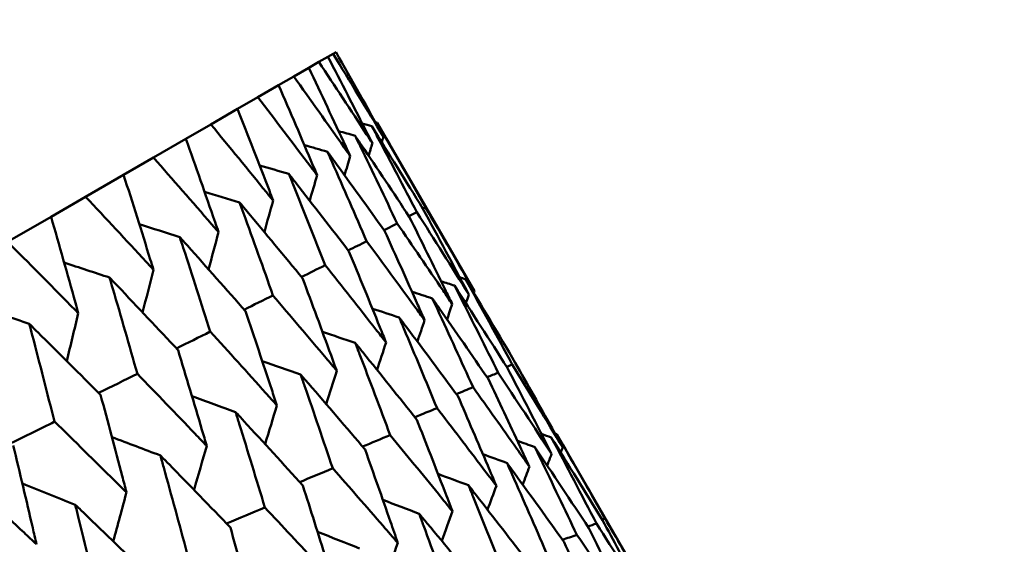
# Model space of a CAD drawing. Header units: millimetres. Extents: x 188 to 1913, y 148 to 2839.
# Tile 119 of 211: x 620.89 to 626.96, y 552.29 to 555.52. Entities that reach past the tile are written whole.
import ezdxf

# ---------------------------------------------------------------- set-up
doc = ezdxf.new("R2010")
doc.units = ezdxf.units.MM
doc.header["$LTSCALE"] = 10
doc.layers.add('Widoczne (ISO)', color=7, linetype='Continuous', lineweight=50)

msp = doc.modelspace()

# ---------------------------------------------------------------- linework, layer by layer
at = {"layer": 'Widoczne (ISO)'}
for p, q in [((622.8405, 555.3199), (622.822, 555.3092)), ((622.6728, 555.223), (622.7352, 555.2591)), ((622.7907, 555.2911), (622.7352, 555.2591)), ((622.7907, 555.2911), (622.822, 555.3092)), ((622.6728, 555.223), (622.5804, 555.1697)), ((622.4871, 555.1159), (622.5804, 555.1697)), ((622.4871, 555.1159), (622.3584, 555.0415)), ((622.2345, 554.97), (622.3584, 555.0415)), ((622.2345, 554.97), (622.0698, 554.8749)), ((621.916, 554.7861), (622.0698, 554.8749)), ((623.6928, 553.848), (623.0944, 554.8843)), ((621.916, 554.7861), (621.716, 554.6707)), ((621.5327, 554.5648), (621.716, 554.6707)), ((621.5327, 554.5648), (621.2983, 554.4295)), ((621.0863, 554.3071), (621.2983, 554.4295)), ((623.3748, 554.3567), (623.3911, 554.3646)), ((621.0863, 554.3071), (620.8183, 554.1523)), ((623.2894, 554.3103), (623.3384, 554.3342)), ((623.1361, 554.2244), (623.2176, 554.2644)), ((623.8918, 553.3835), (623.9259, 553.3972)), ((624.7974, 551.9347), (624.2006, 552.9683)), ((624.4971, 552.449), (624.4793, 552.4433))]:
    msp.add_line(p, q, dxfattribs=at)
msp.add_circle((591.0056, 570.4637), 50, dxfattribs=at)
for points in [[(623.1326, 554.7985), (623.036, 554.9728), (622.9387, 555.1466), (622.8405, 555.3199)], [(622.822, 555.3092), (622.9263, 555.1395), (623.0299, 554.9692), (623.1326, 554.7985)], [(622.9579, 554.8054), (622.924, 554.8149), (622.8902, 554.8243), (622.8564, 554.8337)], [(623.0603, 554.8645), (623.041, 554.8699), (623.0217, 554.8752), (623.0024, 554.8805)], [(623.3755, 554.3556), (623.2712, 554.5257), (623.1661, 554.6954), (623.0603, 554.8645)], [(623.0833, 554.8873), (623.087, 554.8863), (623.0907, 554.8853), (623.0944, 554.8843)], [(623.0944, 554.8843), (623.1941, 554.7116), (623.293, 554.5384), (623.3911, 554.3646)], [(623.1326, 554.7985), (623.1292, 554.7873), (623.1259, 554.7761), (623.1225, 554.7649)], [(622.7876, 554.7071), (622.7403, 554.7206), (622.6929, 554.7341), (622.6455, 554.7475)], [(623.0643, 554.759), (623.0566, 554.7333), (623.0489, 554.7076), (623.0412, 554.6819)], [(622.9279, 554.6803), (622.9163, 554.6409), (622.9047, 554.6015), (622.8931, 554.5621)], [(622.5503, 554.5701), (622.4902, 554.5877), (622.4302, 554.6052), (622.3701, 554.6226)], [(622.724, 554.5626), (622.7089, 554.5102), (622.6938, 554.4578), (622.6787, 554.4055)], [(622.2467, 554.3948), (622.1748, 554.4166), (622.1029, 554.4382), (622.031, 554.4598)], [(622.4534, 554.4063), (622.4354, 554.3417), (622.4173, 554.277), (622.3992, 554.2124)], [(623.6586, 553.8282), (623.565, 554.0045), (623.4707, 554.1803), (623.3755, 554.3556)], [(623.3911, 554.3646), (623.4925, 554.1929), (623.593, 554.0207), (623.6928, 553.848)], [(623.3384, 554.3342), (623.446, 554.166), (623.5527, 553.9974), (623.6586, 553.8282)], [(621.8781, 554.182), (621.7952, 554.2081), (621.7123, 554.2341), (621.6294, 554.26)], [(622.1172, 554.2122), (622.0967, 554.1358), (622.0762, 554.0594), (622.0556, 553.9831)], [(622.9152, 554.0995), (622.9532, 554.1182), (622.9911, 554.1369), (623.0291, 554.1556)], [(621.446, 553.9325), (621.3528, 553.9632), (621.2597, 553.9938), (621.1665, 554.0243)], [(621.7166, 553.9809), (621.6943, 553.8933), (621.6719, 553.8058), (621.6495, 553.7182)], [(622.6279, 553.9361), (622.6765, 553.9601), (622.7251, 553.9841), (622.7737, 554.0081)], [(623.6382, 553.9227), (623.6263, 553.9264), (623.6143, 553.9302), (623.6023, 553.934)], [(623.9444, 553.4079), (623.8432, 553.58), (623.7411, 553.7516), (623.6382, 553.9227)], [(623.6382, 553.9227), (623.7349, 553.748), (623.8308, 553.5729), (623.9259, 553.3972)], [(623.5699, 553.8832), (623.5426, 553.8919), (623.5152, 553.9006), (623.4878, 553.9093)], [(623.8946, 553.3791), (623.7872, 553.5477), (623.6789, 553.7157), (623.5699, 553.8832)], [(622.275, 553.7349), (622.3341, 553.7641), (622.3933, 553.7934), (622.4524, 553.8226)], [(623.4335, 553.8045), (623.3919, 553.8179), (623.3502, 553.8313), (623.3086, 553.8447)], [(623.6586, 553.8282), (623.6525, 553.8104), (623.6464, 553.7926), (623.6403, 553.7748)], [(623.6892, 553.8377), (623.6904, 553.8411), (623.6916, 553.8445), (623.6928, 553.848)], [(620.952, 553.6473), (620.8493, 553.683), (620.7467, 553.7185), (620.6439, 553.7539)], [(623.2296, 553.6868), (623.1747, 553.7048), (623.1197, 553.7229), (623.0648, 553.7409)], [(623.5562, 553.7691), (623.5456, 553.7377), (623.5349, 553.7063), (623.5243, 553.6749)], [(621.2533, 553.7135), (621.2298, 553.6151), (621.2062, 553.5168), (621.1826, 553.4185)], [(623.386, 553.6708), (623.3712, 553.6265), (623.3565, 553.5822), (623.3417, 553.5379)], [(621.8581, 553.4966), (621.9276, 553.531), (621.997, 553.5654), (622.0664, 553.5998)], [(622.959, 553.5305), (622.8917, 553.5533), (622.8244, 553.576), (622.757, 553.5986)], [(623.1486, 553.5338), (623.1302, 553.4772), (623.1118, 553.4206), (623.0934, 553.3641)], [(622.6228, 553.3364), (622.544, 553.3639), (622.4651, 553.3914), (622.3863, 553.4187)], [(624.1681, 552.8471), (624.0778, 553.0249), (623.9866, 553.2023), (623.8946, 553.3791)], [(623.9259, 553.3972), (624.0303, 553.2275), (624.1338, 553.0572), (624.2364, 552.8865)], [(621.3788, 553.2222), (621.4583, 553.2616), (621.5378, 553.3011), (621.6173, 553.3405)], [(622.845, 553.3585), (622.8235, 553.2902), (622.802, 553.222), (622.7804, 553.1537)], [(623.7708, 553.3193), (623.7936, 553.3286), (623.8164, 553.3379), (623.8392, 553.3471)], [(623.8392, 553.3471), (623.9496, 553.1809), (624.0593, 553.0143), (624.1681, 552.8471)], [(623.582, 553.2157), (623.6162, 553.2298), (623.6503, 553.2438), (623.6845, 553.2578)], [(622.2222, 553.1051), (622.1327, 553.1376), (622.0432, 553.17), (621.9537, 553.2023)], [(622.4764, 553.1457), (622.4524, 553.0662), (622.4283, 552.9867), (622.4042, 552.9073)], [(623.3261, 553.0732), (623.3715, 553.092), (623.417, 553.1108), (623.4624, 553.1296)], [(620.8389, 552.9129), (620.9283, 552.9572), (621.0176, 553.0015), (621.1069, 553.0458)], [(621.759, 552.8377), (621.6596, 552.8754), (621.5601, 552.913), (621.4607, 552.9504)], [(623.004, 552.8923), (623.0606, 552.9159), (623.1173, 552.9395), (623.174, 552.9631)], [(624.1664, 552.9486), (624.1461, 552.9559), (624.1257, 552.9631), (624.1053, 552.9703)], [(624.1887, 552.9726), (624.1927, 552.9711), (624.1966, 552.9697), (624.2006, 552.9683)], [(622.0443, 552.8962), (622.0183, 552.806), (621.9923, 552.7157), (621.9662, 552.6255)], [(624.064, 552.8895), (624.0285, 552.9022), (623.993, 552.915), (623.9574, 552.9277)], [(624.3973, 552.3914), (624.287, 552.5579), (624.1759, 552.7239), (624.064, 552.8895)], [(624.4814, 552.4399), (624.3772, 552.61), (624.2722, 552.7795), (624.1664, 552.9486)], [(624.1664, 552.9486), (624.2599, 552.7724), (624.3527, 552.5958), (624.4445, 552.4186)], [(623.8938, 552.7912), (623.8443, 552.8093), (623.7947, 552.8273), (623.7451, 552.8454)], [(624.1681, 552.8471), (624.159, 552.8233), (624.1498, 552.7996), (624.1407, 552.7758)], [(624.2245, 552.8556), (624.2285, 552.8659), (624.2325, 552.8762), (624.2364, 552.8865)], [(624.0317, 552.7683), (624.0178, 552.7318), (624.0039, 552.6953), (623.99, 552.6587)], [(622.617, 552.6739), (622.6847, 552.7022), (622.7525, 552.7305), (622.8202, 552.7588)], [(623.6564, 552.6542), (623.5939, 552.6775), (623.5313, 552.7007), (623.4687, 552.724)], [(621.2348, 552.535), (621.1262, 552.5783), (621.0177, 552.6214), (620.9091, 552.6644)], [(623.8279, 552.6506), (623.8096, 552.6019), (623.7914, 552.5531), (623.7732, 552.5044)], [(621.5503, 552.611), (621.5231, 552.5104), (621.4958, 552.4099), (621.4685, 552.3093)], [(623.3529, 552.4789), (623.2783, 552.5075), (623.2036, 552.536), (623.129, 552.5644)], [(622.1667, 552.4188), (622.2453, 552.4518), (622.3239, 552.4847), (622.4025, 552.5177)], [(623.5573, 552.4944), (623.5352, 552.434), (623.5132, 552.3736), (623.4911, 552.3132)], [(624.3909, 552.4011), (624.4088, 552.4069), (624.4267, 552.4128), (624.4445, 552.4186)], [(624.4445, 552.4186), (624.5516, 552.2512), (624.6578, 552.0833), (624.7632, 551.915)], [(622.9843, 552.2661), (622.8985, 552.3), (622.8127, 552.3339), (622.7269, 552.3676)], [(624.2343, 552.3191), (624.2641, 552.3291), (624.294, 552.339), (624.3238, 552.3489)], [(624.3238, 552.3489), (624.437, 552.1851), (624.5493, 552.0207), (624.6608, 551.8559)], [(624.6608, 551.8559), (624.5738, 552.0348), (624.486, 552.2133), (624.3973, 552.3914)], [(623.221, 552.3003), (623.1957, 552.2287), (623.1704, 552.1571), (623.1451, 552.0855)]]:
    msp.add_open_spline(points, degree=3, dxfattribs=at)
for points, knots in [([(622.7352, 555.2591), (622.8337, 555.1109), (622.9316, 554.9623), (623.0407, 554.7952), (623.0525, 554.7771), (623.0643, 554.759)], [0, 0, 0, 0, 0.06135239, 0.06135239, 0.06879633, 0.06879633, 0.06879633, 0.06879633]), ([(623.0643, 554.759), (623.0545, 554.7782), (623.0447, 554.7975), (622.9542, 554.9752), (622.8728, 555.1334), (622.7907, 555.2911)], [0.05393723, 0.05393723, 0.05393723, 0.05393723, 0.06137399, 0.06137399, 0.12273355, 0.12273355, 0.12273355, 0.12273355]), ([(622.9279, 554.6803), (622.9188, 554.6999), (622.9097, 554.7195), (622.8253, 554.9008), (622.7493, 555.0621), (622.6728, 555.223)], [0.05393723, 0.05393723, 0.05393723, 0.05393723, 0.06137399, 0.06137399, 0.12273355, 0.12273355, 0.12273355, 0.12273355]), ([(622.5804, 555.1697), (622.6844, 555.0247), (622.7878, 554.8792), (622.903, 554.7157), (622.9154, 554.698), (622.9279, 554.6803)], [0, 0, 0, 0, 0.06135239, 0.06135239, 0.06879633, 0.06879633, 0.06879633, 0.06879633]), ([(622.724, 554.5626), (622.7155, 554.5825), (622.7071, 554.6025), (622.6288, 554.7873), (622.5583, 554.9518), (622.4871, 555.1159)], [0.05393723, 0.05393723, 0.05393723, 0.05393723, 0.06137399, 0.06137399, 0.12273355, 0.12273355, 0.12273355, 0.12273355]), ([(622.3584, 555.0415), (622.4678, 554.8996), (622.5765, 554.7572), (622.6978, 554.5972), (622.7109, 554.5799), (622.724, 554.5626)], [0, 0, 0, 0, 0.06135239, 0.06135239, 0.06879633, 0.06879633, 0.06879633, 0.06879633]), ([(622.4534, 554.4063), (622.4456, 554.4267), (622.4378, 554.447), (622.3654, 554.6353), (622.3003, 554.8029), (622.2345, 554.97)], [0.05393723, 0.05393723, 0.05393723, 0.05393723, 0.06137399, 0.06137399, 0.12273355, 0.12273355, 0.12273355, 0.12273355]), ([(622.0698, 554.8749), (622.1846, 554.7361), (622.2987, 554.5968), (622.4259, 554.4402), (622.4397, 554.4233), (622.4534, 554.4063)], [0, 0, 0, 0, 0.06135239, 0.06135239, 0.06879633, 0.06879633, 0.06879633, 0.06879633]), ([(623.0603, 554.8645), (623.0711, 554.844), (623.082, 554.8235), (623.1754, 554.6471), (623.2572, 554.4908), (623.3384, 554.3342)], [0.05804162, 0.05804162, 0.05804162, 0.05804162, 0.06605559, 0.06605559, 0.12689392, 0.12689392, 0.12689392, 0.12689392]), ([(622.1172, 554.2122), (622.11, 554.2329), (622.1028, 554.2536), (622.0363, 554.4453), (621.9765, 554.6159), (621.916, 554.7861)], [0.05393723, 0.05393723, 0.05393723, 0.05393723, 0.06137399, 0.06137399, 0.12273355, 0.12273355, 0.12273355, 0.12273355]), ([(623.2915, 554.3071), (623.194, 554.4543), (623.0958, 554.6011), (622.984, 554.7668), (622.9709, 554.7861), (622.9579, 554.8054)], [0.00523804, 0.00523804, 0.00523804, 0.00523804, 0.06606705, 0.06606705, 0.07409033, 0.07409033, 0.07409033, 0.07409033]), ([(622.9579, 554.8054), (622.968, 554.7845), (622.9782, 554.7635), (623.0654, 554.5836), (623.1418, 554.4242), (623.2176, 554.2644)], [0.05804162, 0.05804162, 0.05804162, 0.05804162, 0.06605559, 0.06605559, 0.12689392, 0.12689392, 0.12689392, 0.12689392]), ([(623.1396, 554.2194), (623.0367, 554.3635), (622.9331, 554.5072), (622.8152, 554.6694), (622.8014, 554.6883), (622.7876, 554.7071)], [0.00523804, 0.00523804, 0.00523804, 0.00523804, 0.06606705, 0.06606705, 0.07409033, 0.07409033, 0.07409033, 0.07409033]), ([(622.7876, 554.7071), (622.7971, 554.6858), (622.8066, 554.6645), (622.8876, 554.481), (622.9587, 554.3185), (623.0291, 554.1556)], [0.05804162, 0.05804162, 0.05804162, 0.05804162, 0.06605559, 0.06605559, 0.12689392, 0.12689392, 0.12689392, 0.12689392]), ([(621.716, 554.6707), (621.836, 554.5348), (621.9553, 554.3986), (622.0884, 554.2454), (622.1028, 554.2288), (622.1172, 554.2122)], [0, 0, 0, 0, 0.06135239, 0.06135239, 0.06879633, 0.06879633, 0.06879633, 0.06879633]), ([(621.7166, 553.9809), (621.7101, 554.002), (621.7035, 554.0231), (621.6428, 554.2181), (621.588, 554.3916), (621.5327, 554.5648)], [0.05393723, 0.05393723, 0.05393723, 0.05393723, 0.06137399, 0.06137399, 0.12273355, 0.12273355, 0.12273355, 0.12273355]), ([(622.9204, 554.0928), (622.8121, 554.2338), (622.7032, 554.3744), (622.5792, 554.5331), (622.5648, 554.5516), (622.5503, 554.5701)], [0.00523804, 0.00523804, 0.00523804, 0.00523804, 0.06606705, 0.06606705, 0.07409033, 0.07409033, 0.07409033, 0.07409033]), ([(622.5503, 554.5701), (622.559, 554.5484), (622.5678, 554.5266), (622.6428, 554.3397), (622.7086, 554.1741), (622.7737, 554.0081)], [0.05804162, 0.05804162, 0.05804162, 0.05804162, 0.06605559, 0.06605559, 0.12689392, 0.12689392, 0.12689392, 0.12689392]), ([(621.2983, 554.4295), (621.4233, 554.2966), (621.5477, 554.1633), (621.6866, 554.0134), (621.7016, 553.9972), (621.7166, 553.9809)], [0, 0, 0, 0, 0.06135239, 0.06135239, 0.06879633, 0.06879633, 0.06879633, 0.06879633]), ([(622.6347, 553.9279), (622.5211, 554.0658), (622.407, 554.2034), (622.277, 554.3587), (622.2619, 554.3768), (622.2467, 554.3948)], [0.00523804, 0.00523804, 0.00523804, 0.00523804, 0.06606705, 0.06606705, 0.07409033, 0.07409033, 0.07409033, 0.07409033]), ([(622.2467, 554.3948), (622.2548, 554.3727), (622.2628, 554.3505), (622.332, 554.1602), (622.3925, 553.9916), (622.4524, 553.8226)], [0.05804162, 0.05804162, 0.05804162, 0.05804162, 0.06605559, 0.06605559, 0.12689392, 0.12689392, 0.12689392, 0.12689392]), ([(621.2533, 553.7135), (621.2474, 553.7349), (621.2414, 553.7563), (621.1863, 553.9545), (621.1366, 554.131), (621.0863, 554.3071)], [0.05393723, 0.05393723, 0.05393723, 0.05393723, 0.06137399, 0.06137399, 0.12273355, 0.12273355, 0.12273355, 0.12273355]), ([(623.5562, 553.7691), (623.5415, 553.7993), (623.5268, 553.8294), (623.4392, 554.0091), (623.3656, 554.1582), (623.2915, 554.3071)], [0.04993807, 0.04993807, 0.04993807, 0.04993807, 0.0614821, 0.0614821, 0.11877783, 0.11877783, 0.11877783, 0.11877783]), ([(623.2176, 554.2644), (623.3122, 554.1274), (623.4062, 553.9901), (623.5186, 553.8247), (623.5374, 553.7969), (623.5562, 553.7691)], [0.00418374, 0.00418374, 0.00418374, 0.00418374, 0.06147247, 0.06147247, 0.07302352, 0.07302352, 0.07302352, 0.07302352]), ([(622.2836, 553.7251), (622.1649, 553.8601), (622.0455, 553.9947), (621.9098, 554.1466), (621.894, 554.1643), (621.8781, 554.182)], [0.00523804, 0.00523804, 0.00523804, 0.00523804, 0.06606705, 0.06606705, 0.07409033, 0.07409033, 0.07409033, 0.07409033]), ([(621.8781, 554.182), (621.8855, 554.1595), (621.8929, 554.137), (621.9562, 553.9432), (622.0116, 553.7717), (622.0664, 553.5998)], [0.05804162, 0.05804162, 0.05804162, 0.05804162, 0.06605559, 0.06605559, 0.12689392, 0.12689392, 0.12689392, 0.12689392]), ([(623.386, 553.6708), (623.3723, 553.7016), (623.3587, 553.7323), (623.2771, 553.9155), (623.2087, 554.0676), (623.1396, 554.2194)], [0.04993807, 0.04993807, 0.04993807, 0.04993807, 0.0614821, 0.0614821, 0.11877783, 0.11877783, 0.11877783, 0.11877783]), ([(620.8183, 554.1523), (620.9483, 554.0223), (621.0777, 553.8919), (621.2221, 553.7452), (621.2377, 553.7293), (621.2533, 553.7135)], [0, 0, 0, 0, 0.06135239, 0.06135239, 0.06879633, 0.06879633, 0.06879633, 0.06879633]), ([(623.0291, 554.1556), (623.1288, 554.0215), (623.2279, 553.8871), (623.3463, 553.7252), (623.3661, 553.698), (623.386, 553.6708)], [0.00418374, 0.00418374, 0.00418374, 0.00418374, 0.06147247, 0.06147247, 0.07302352, 0.07302352, 0.07302352, 0.07302352]), ([(623.1486, 553.5338), (623.136, 553.5651), (623.1233, 553.5964), (623.0478, 553.7831), (622.9844, 553.9381), (622.9204, 554.0928)], [0.04993807, 0.04993807, 0.04993807, 0.04993807, 0.0614821, 0.0614821, 0.11877783, 0.11877783, 0.11877783, 0.11877783]), ([(622.7737, 554.0081), (622.8784, 553.8769), (622.9825, 553.7454), (623.1069, 553.587), (623.1278, 553.5604), (623.1486, 553.5338)], [0.00418374, 0.00418374, 0.00418374, 0.00418374, 0.06147247, 0.06147247, 0.07302352, 0.07302352, 0.07302352, 0.07302352]), ([(621.8685, 553.4855), (621.7448, 553.6176), (621.6204, 553.7493), (621.479, 553.8979), (621.4625, 553.9152), (621.446, 553.9325)], [0.00523804, 0.00523804, 0.00523804, 0.00523804, 0.06606705, 0.06606705, 0.07409033, 0.07409033, 0.07409033, 0.07409033]), ([(621.446, 553.9325), (621.4527, 553.9096), (621.4594, 553.8867), (621.5171, 553.6897), (621.5675, 553.5153), (621.6173, 553.3405)], [0.05804162, 0.05804162, 0.05804162, 0.05804162, 0.06605559, 0.06605559, 0.12689392, 0.12689392, 0.12689392, 0.12689392]), ([(622.845, 553.3585), (622.8334, 553.3904), (622.8217, 553.4223), (622.7521, 553.6124), (622.6937, 553.7703), (622.6347, 553.9279)], [0.04993807, 0.04993807, 0.04993807, 0.04993807, 0.0614821, 0.0614821, 0.11877783, 0.11877783, 0.11877783, 0.11877783]), ([(623.5699, 553.8832), (623.581, 553.8614), (623.5921, 553.8395), (623.6824, 553.6612), (623.7611, 553.5044), (623.8392, 553.3471)], [0.06241522, 0.06241522, 0.06241522, 0.06241522, 0.0708546, 0.0708546, 0.13127416, 0.13127416, 0.13127416, 0.13127416]), ([(622.4524, 553.8226), (622.562, 553.6943), (622.671, 553.5656), (622.8013, 553.4106), (622.8232, 553.3846), (622.845, 553.3585)], [0.00418374, 0.00418374, 0.00418374, 0.00418374, 0.06147247, 0.06147247, 0.07302352, 0.07302352, 0.07302352, 0.07302352]), ([(623.4335, 553.8045), (623.4439, 553.7822), (623.4542, 553.7599), (623.5385, 553.5781), (623.6118, 553.4181), (623.6845, 553.2578)], [0.06241522, 0.06241522, 0.06241522, 0.06241522, 0.0708546, 0.0708546, 0.13127416, 0.13127416, 0.13127416, 0.13127416]), ([(623.7765, 553.311), (623.677, 553.4557), (623.5767, 553.6001), (623.4618, 553.7642), (623.4477, 553.7843), (623.4335, 553.8045)], [0.01044349, 0.01044349, 0.01044349, 0.01044349, 0.07085106, 0.07085106, 0.07930241, 0.07930241, 0.07930241, 0.07930241]), ([(622.4764, 553.1457), (622.4658, 553.1782), (622.4551, 553.2106), (622.3913, 553.4041), (622.3377, 553.5648), (622.2836, 553.7251)], [0.04993807, 0.04993807, 0.04993807, 0.04993807, 0.0614821, 0.0614821, 0.11877783, 0.11877783, 0.11877783, 0.11877783]), ([(623.2296, 553.6868), (623.2392, 553.6641), (623.2488, 553.6413), (623.327, 553.456), (623.395, 553.293), (623.4624, 553.1296)], [0.06241522, 0.06241522, 0.06241522, 0.06241522, 0.0708546, 0.0708546, 0.13127416, 0.13127416, 0.13127416, 0.13127416]), ([(623.5908, 553.2038), (623.4859, 553.3455), (623.3804, 553.4867), (623.2594, 553.6474), (623.2445, 553.6671), (623.2296, 553.6868)], [0.01044349, 0.01044349, 0.01044349, 0.01044349, 0.07085106, 0.07085106, 0.07930241, 0.07930241, 0.07930241, 0.07930241]), ([(621.3911, 553.2099), (621.2624, 553.3391), (621.1332, 553.468), (620.9863, 553.6135), (620.9691, 553.6304), (620.952, 553.6473)], [0.00523804, 0.00523804, 0.00523804, 0.00523804, 0.06606705, 0.06606705, 0.07409033, 0.07409033, 0.07409033, 0.07409033]), ([(620.952, 553.6473), (620.9581, 553.624), (620.9642, 553.6008), (621.0163, 553.4006), (621.0619, 553.2234), (621.1069, 553.0458)], [0.05804162, 0.05804162, 0.05804162, 0.05804162, 0.06605559, 0.06605559, 0.12689392, 0.12689392, 0.12689392, 0.12689392]), ([(622.0664, 553.5998), (622.1808, 553.4742), (622.2947, 553.3483), (622.4308, 553.1967), (622.4536, 553.1712), (622.4764, 553.1457)], [0.00418374, 0.00418374, 0.00418374, 0.00418374, 0.06147247, 0.06147247, 0.07302352, 0.07302352, 0.07302352, 0.07302352]), ([(622.959, 553.5305), (622.9679, 553.5074), (622.9768, 553.4843), (623.049, 553.2955), (623.1118, 553.1295), (623.174, 552.9631)], [0.06241522, 0.06241522, 0.06241522, 0.06241522, 0.0708546, 0.0708546, 0.13127416, 0.13127416, 0.13127416, 0.13127416]), ([(623.3382, 553.0579), (623.228, 553.1966), (623.1172, 553.3348), (622.9902, 553.492), (622.9747, 553.5112), (622.959, 553.5305)], [0.01044349, 0.01044349, 0.01044349, 0.01044349, 0.07085106, 0.07085106, 0.07930241, 0.07930241, 0.07930241, 0.07930241]), ([(622.0443, 552.8962), (622.0346, 552.9292), (622.0249, 552.9622), (621.9668, 553.159), (621.9179, 553.3224), (621.8685, 553.4855)], [0.04993807, 0.04993807, 0.04993807, 0.04993807, 0.0614821, 0.0614821, 0.11877783, 0.11877783, 0.11877783, 0.11877783]), ([(624.2364, 552.8865), (624.2146, 552.926), (624.1927, 552.9654), (624.0958, 553.1395), (624.0204, 553.2738), (623.9444, 553.4079)], [0.0459862, 0.0459862, 0.0459862, 0.0459862, 0.06155279, 0.06155279, 0.11473062, 0.11473062, 0.11473062, 0.11473062]), ([(621.6173, 553.3405), (621.7364, 553.2176), (621.855, 553.0945), (621.9968, 552.9461), (622.0206, 552.9211), (622.0443, 552.8962)], [0.00418374, 0.00418374, 0.00418374, 0.00418374, 0.06147247, 0.06147247, 0.07302352, 0.07302352, 0.07302352, 0.07302352]), ([(622.6228, 553.3364), (622.631, 553.3129), (622.6391, 553.2893), (622.7055, 553.0972), (622.7631, 552.9282), (622.8202, 552.7588)], [0.06241522, 0.06241522, 0.06241522, 0.06241522, 0.0708546, 0.0708546, 0.13127416, 0.13127416, 0.13127416, 0.13127416]), ([(623.0196, 552.874), (622.9042, 553.0096), (622.7883, 553.1449), (622.6554, 553.2987), (622.6391, 553.3175), (622.6228, 553.3364)], [0.01044349, 0.01044349, 0.01044349, 0.01044349, 0.07085106, 0.07085106, 0.07930241, 0.07930241, 0.07930241, 0.07930241]), ([(623.6845, 553.2578), (623.7746, 553.132), (623.8643, 553.0059), (623.9796, 552.8425), (624.0057, 552.8054), (624.0317, 552.7683)], [0.00838421, 0.00838421, 0.00838421, 0.00838421, 0.06155515, 0.06155515, 0.07712864, 0.07712864, 0.07712864, 0.07712864]), ([(624.0317, 552.7683), (624.0127, 552.8094), (623.9935, 552.8505), (623.9089, 553.0316), (623.843, 553.1714), (623.7765, 553.311)], [0.04598621, 0.04598621, 0.04598621, 0.04598621, 0.06155279, 0.06155279, 0.11473062, 0.11473062, 0.11473062, 0.11473062]), ([(621.5503, 552.611), (621.5415, 552.6446), (621.5327, 552.6781), (621.4801, 552.878), (621.4359, 553.0441), (621.3911, 553.2099)], [0.04993807, 0.04993807, 0.04993807, 0.04993807, 0.0614821, 0.0614821, 0.11877783, 0.11877783, 0.11877783, 0.11877783]), ([(623.8279, 552.6506), (623.8101, 552.6925), (623.7924, 552.7343), (623.7138, 552.919), (623.6526, 553.0615), (623.5908, 553.2038)], [0.04598621, 0.04598621, 0.04598621, 0.04598621, 0.06155279, 0.06155279, 0.11473062, 0.11473062, 0.11473062, 0.11473062]), ([(622.2222, 553.1051), (622.2297, 553.0812), (622.2371, 553.0572), (622.2978, 552.8618), (622.3504, 552.6899), (622.4025, 552.5177)], [0.06241522, 0.06241522, 0.06241522, 0.06241522, 0.0708546, 0.0708546, 0.13127416, 0.13127416, 0.13127416, 0.13127416]), ([(622.6363, 552.6527), (622.5159, 552.7854), (622.3949, 552.9178), (622.2563, 553.0682), (622.2393, 553.0867), (622.2222, 553.1051)], [0.01044349, 0.01044349, 0.01044349, 0.01044349, 0.07085106, 0.07085106, 0.07930241, 0.07930241, 0.07930241, 0.07930241]), ([(623.4624, 553.1296), (623.5573, 553.0065), (623.6516, 552.8831), (623.773, 552.7232), (623.8004, 552.6869), (623.8279, 552.6506)], [0.00838421, 0.00838421, 0.00838421, 0.00838421, 0.06155515, 0.06155515, 0.07712864, 0.07712864, 0.07712864, 0.07712864]), ([(621.1069, 553.0458), (621.2305, 552.9256), (621.3536, 552.805), (621.5009, 552.6598), (621.5256, 552.6354), (621.5503, 552.611)], [0.00418374, 0.00418374, 0.00418374, 0.00418374, 0.06147247, 0.06147247, 0.07302352, 0.07302352, 0.07302352, 0.07302352]), ([(623.5573, 552.4944), (623.5409, 552.537), (623.5245, 552.5797), (623.4519, 552.7677), (623.3953, 552.913), (623.3382, 553.0579)], [0.04598621, 0.04598621, 0.04598621, 0.04598621, 0.06155279, 0.06155279, 0.11473062, 0.11473062, 0.11473062, 0.11473062]), ([(623.174, 552.9631), (623.2734, 552.8426), (623.3724, 552.7219), (623.4997, 552.5654), (623.5285, 552.5299), (623.5573, 552.4944)], [0.00838421, 0.00838421, 0.00838421, 0.00838421, 0.06155515, 0.06155515, 0.07712864, 0.07712864, 0.07712864, 0.07712864]), ([(624.2006, 552.9683), (624.2132, 552.9464), (624.2259, 552.9245), (624.3253, 552.7518), (624.4115, 552.6006), (624.4971, 552.449)], [0.06686277, 0.06686277, 0.06686277, 0.06686277, 0.07557848, 0.07557848, 0.13558897, 0.13558897, 0.13558897, 0.13558897]), ([(620.9964, 552.2912), (620.9885, 552.3253), (620.9806, 552.3593), (620.9334, 552.5623), (620.8935, 552.731), (620.8532, 552.8993)], [0.04993807, 0.04993807, 0.04993807, 0.04993807, 0.0614821, 0.0614821, 0.11877783, 0.11877783, 0.11877783, 0.11877783]), ([(624.064, 552.8895), (624.0751, 552.8667), (624.0862, 552.8439), (624.1734, 552.6641), (624.2489, 552.5067), (624.3238, 552.3489)], [0.06686277, 0.06686277, 0.06686277, 0.06686277, 0.07557848, 0.07557848, 0.13558897, 0.13558897, 0.13558897, 0.13558897]), ([(621.759, 552.8377), (621.7657, 552.8133), (621.7725, 552.789), (621.8275, 552.5903), (621.8753, 552.4156), (621.9225, 552.2406)], [0.06241522, 0.06241522, 0.06241522, 0.06241522, 0.0708546, 0.0708546, 0.13127416, 0.13127416, 0.13127416, 0.13127416]), ([(622.1898, 552.3949), (622.0645, 552.5248), (621.9386, 552.6543), (621.7944, 552.8015), (621.7767, 552.8196), (621.759, 552.8377)], [0.01044349, 0.01044349, 0.01044349, 0.01044349, 0.07085106, 0.07085106, 0.07930241, 0.07930241, 0.07930241, 0.07930241]), ([(623.221, 552.3003), (623.206, 552.3437), (623.1909, 552.3871), (623.1242, 552.5785), (623.0721, 552.7264), (623.0196, 552.874)], [0.04598621, 0.04598621, 0.04598621, 0.04598621, 0.06155279, 0.06155279, 0.11473062, 0.11473062, 0.11473062, 0.11473062]), ([(623.8938, 552.7912), (623.9041, 552.768), (623.9144, 552.7447), (623.9956, 552.5614), (624.0658, 552.401), (624.1354, 552.2402)], [0.06686277, 0.06686277, 0.06686277, 0.06686277, 0.07557848, 0.07557848, 0.13558897, 0.13558897, 0.13558897, 0.13558897]), ([(624.2453, 552.3036), (624.1438, 552.4459), (624.0416, 552.5879), (623.9238, 552.75), (623.9088, 552.7706), (623.8938, 552.7912)], [0.01556037, 0.01556037, 0.01556037, 0.01556037, 0.07555527, 0.07555527, 0.08428623, 0.08428623, 0.08428623, 0.08428623]), ([(620.5372, 552.7169), (620.6651, 552.5991), (620.7927, 552.4811), (620.9453, 552.339), (620.9709, 552.3151), (620.9964, 552.2912)], [0.00418374, 0.00418374, 0.00418374, 0.00418374, 0.06147247, 0.06147247, 0.07302352, 0.07302352, 0.07302352, 0.07302352]), ([(622.8202, 552.7588), (622.9241, 552.641), (623.0276, 552.5228), (623.1608, 552.3697), (623.1909, 552.335), (623.221, 552.3003)], [0.00838421, 0.00838421, 0.00838421, 0.00838421, 0.06155515, 0.06155515, 0.07712864, 0.07712864, 0.07712864, 0.07712864]), ([(622.8205, 552.069), (622.8067, 552.1132), (622.793, 552.1573), (622.732, 552.3521), (622.6844, 552.5025), (622.6363, 552.6527)], [0.04598621, 0.04598621, 0.04598621, 0.04598621, 0.06155279, 0.06155279, 0.11473062, 0.11473062, 0.11473062, 0.11473062]), ([(623.6564, 552.6542), (623.666, 552.6305), (623.6755, 552.6068), (623.7507, 552.42), (623.8157, 552.2566), (623.8801, 552.0928)], [0.06686277, 0.06686277, 0.06686277, 0.06686277, 0.07557848, 0.07557848, 0.13558897, 0.13558897, 0.13558897, 0.13558897]), ([(624.026, 552.177), (623.9192, 552.3163), (623.8117, 552.4552), (623.6879, 552.6139), (623.6722, 552.634), (623.6564, 552.6542)], [0.01556037, 0.01556037, 0.01556037, 0.01556037, 0.07555527, 0.07555527, 0.08428623, 0.08428623, 0.08428623, 0.08428623]), ([(621.2348, 552.535), (621.2409, 552.5103), (621.247, 552.4856), (621.2966, 552.2838), (621.3397, 552.1064), (621.3822, 551.9286)], [0.06241522, 0.06241522, 0.06241522, 0.06241522, 0.0708546, 0.0708546, 0.13127416, 0.13127416, 0.13127416, 0.13127416]), ([(621.6819, 552.1016), (621.5518, 552.2288), (621.4211, 552.3555), (621.2715, 552.4997), (621.2531, 552.5173), (621.2348, 552.535)], [0.01044349, 0.01044349, 0.01044349, 0.01044349, 0.07085106, 0.07085106, 0.07930241, 0.07930241, 0.07930241, 0.07930241]), ([(622.4025, 552.5177), (622.5108, 552.4024), (622.6187, 552.2868), (622.7576, 552.1369), (622.7891, 552.103), (622.8205, 552.069)], [0.00838421, 0.00838421, 0.00838421, 0.00838421, 0.06155515, 0.06155515, 0.07712864, 0.07712864, 0.07712864, 0.07712864]), ([(623.3529, 552.4789), (623.3617, 552.4548), (623.3705, 552.4307), (623.4397, 552.2405), (623.4996, 552.0741), (623.5589, 551.9073)], [0.06686277, 0.06686277, 0.06686277, 0.06686277, 0.07557848, 0.07557848, 0.13558897, 0.13558897, 0.13558897, 0.13558897]), ([(623.7402, 552.012), (623.6282, 552.1483), (623.5155, 552.2842), (623.3859, 552.4395), (623.3694, 552.4592), (623.3529, 552.4789)], [0.01556037, 0.01556037, 0.01556037, 0.01556037, 0.07555527, 0.07555527, 0.08428623, 0.08428623, 0.08428623, 0.08428623]), ([(624.7632, 551.915), (624.7367, 551.9649), (624.7101, 552.0148), (624.6165, 552.19), (624.5492, 552.3151), (624.4814, 552.4399)], [0.04208868, 0.04208868, 0.04208868, 0.04208868, 0.06158988, 0.06158988, 0.11059803, 0.11059803, 0.11059803, 0.11059803]), ([(624.4971, 552.449), (624.5693, 552.3267), (624.6411, 552.2042), (624.7408, 552.0326), (624.7691, 551.9837), (624.7974, 551.9347)], [0.01259731, 0.01259731, 0.01259731, 0.01259731, 0.06159863, 0.06159863, 0.08110666, 0.08110666, 0.08110666, 0.08110666]), ([(622.3572, 551.8015), (622.3447, 551.8464), (622.3322, 551.8913), (622.2768, 552.0893), (622.2335, 552.2422), (622.1898, 552.3949)], [0.04598621, 0.04598621, 0.04598621, 0.04598621, 0.06155279, 0.06155279, 0.11473062, 0.11473062, 0.11473062, 0.11473062]), ([(624.4906, 551.7576), (624.4675, 551.8095), (624.4444, 551.8614), (624.363, 552.0437), (624.3044, 552.1738), (624.2453, 552.3036)], [0.04208868, 0.04208868, 0.04208868, 0.04208868, 0.06158988, 0.06158988, 0.11059803, 0.11059803, 0.11059803, 0.11059803])]:
    msp.add_open_spline(points, degree=3, knots=knots, dxfattribs=at)

doc.saveas('drawing.dxf')
